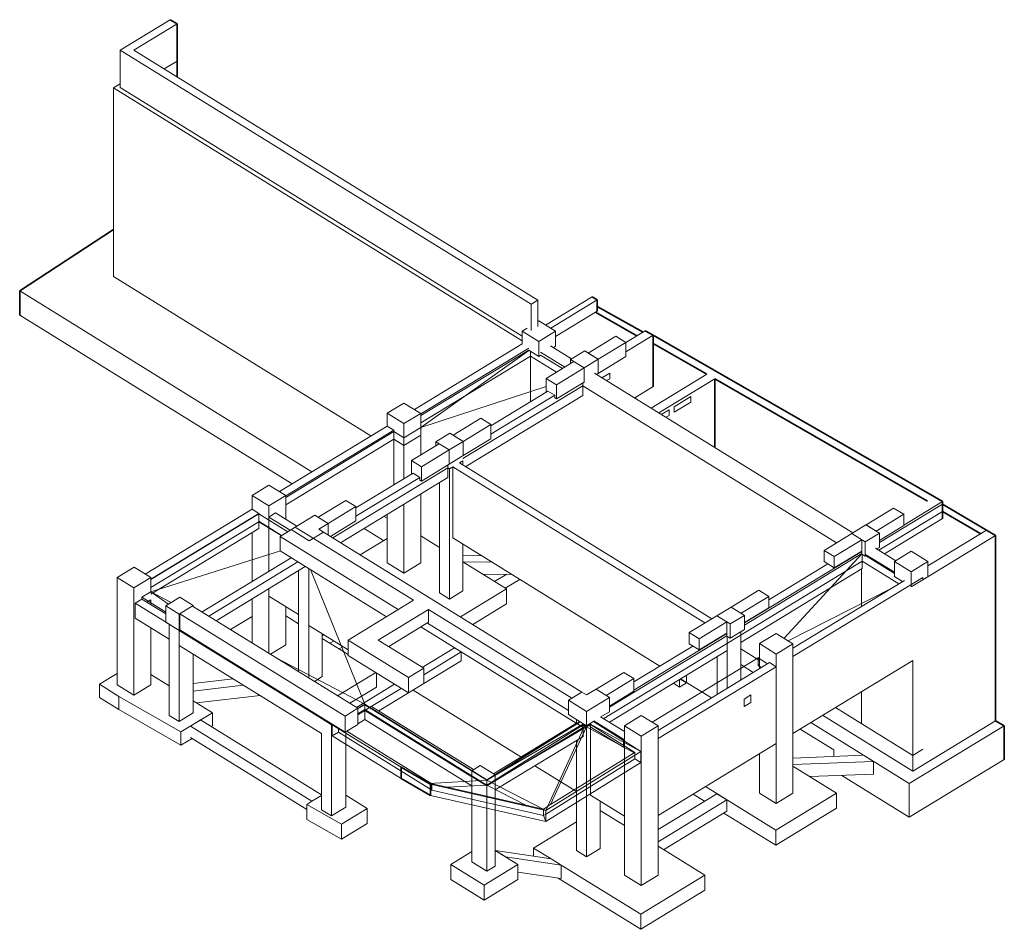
# Model space of a CAD drawing. Header units: millimetres. Extents: x 3690 to 285311, y -2348 to 78336.
# Tile 46 of 46: x 264591 to 285311, y 50249 to 69398. Entities that reach past the tile are written whole.
import ezdxf

# ---------------------------------------------------------------- set-up
doc = ezdxf.new("R2010")
doc.units = ezdxf.units.MM
for name, color, linetype, lineweight in [('A-FLOR', 192, 'Continuous', 5), ('A-FLOR-MCUT', 51, 'Continuous', 50), ('A-FLOR-OTLN', 51, 'Continuous', 5), ('A-GENM', 13, 'Continuous', 5), ('A-WALL', 113, 'Continuous', 9), ('S-BEAM', 12, 'Continuous', 5), ('S-COLS', 52, 'Continuous', 5), ('S-FNDN', 32, 'Continuous', 9)]:
    doc.layers.add(name, color=color, linetype=linetype, lineweight=lineweight)

msp = doc.modelspace()

# ---------------------------------------------------------------- linework, layer by layer
at = {"layer": 'A-FLOR', "lineweight": 35}
for p, q in [((277575.74, 62741.16), (276706.72, 63240.87)), ((276746.73, 63361.5), (277708.55, 62822.01)), ((277923.74, 62754.19), (283841.69, 59351.24)), ((279050.66, 61932.52), (277923.74, 62580.52)), ((283694.98, 59261.94), (279218.63, 61835.93)), ((284009.66, 59041.52), (284009.66, 59199.4)), ((284009.66, 59199.4), (284938.39, 58649.57)), ((284818.35, 58576.5), (284009.66, 59041.52)), ((273204.83, 53321.58), (272616.08, 53660)), ((272616.08, 53660), (272616.08, 53557.38)), ((273235.79, 53303.65), (273204.83, 53321.58)), ((273235.79, 53201.03), (273235.79, 53303.65))]:
    msp.add_line(p, q, dxfattribs=at)
at = {"layer": 'A-FLOR', "lineweight": 9}
for p, q in [((273029.6, 61068.52), (275303.67, 62438.53)), ((275339.17, 62416.33), (275339.17, 62317.83)), ((273029.6, 60911.97), (275339.17, 62317.83)), ((275339.17, 62317.83), (275889.83, 61976.93)), ((275550.41, 62332.63), (276014.62, 62052.89)), ((276687.03, 61958.13), (282122.87, 58592.91)), ((276438.92, 61751.84), (276438.92, 61692.26)), ((273917.66, 60157.54), (276438.92, 61692.26)), ((276438.92, 61692.26), (281781.22, 58384.95)), ((275849.55, 61491.38), (274507.03, 60674.18)), ((270189.26, 59340.89), (272463.32, 60725.15)), ((272463.32, 60725.15), (272463.32, 60567.27)), ((272463.32, 60725.15), (272674.56, 60594.38)), ((272674.56, 60594.38), (273029.6, 60810.49)), ((273029.6, 60810.49), (273029.6, 60652.61)), ((270189.26, 59183.01), (272463.32, 60567.27)), ((272463.32, 60567.27), (272674.56, 60436.49)), ((272674.56, 60436.49), (273029.6, 60652.61)), ((272674.56, 60594.38), (272674.56, 60436.49)), ((273846.66, 60071.28), (273917.66, 60114.5)), ((271178.45, 58490.14), (273598.57, 59963.31)), ((273598.57, 60022.89), (273598.57, 59963.31)), ((273598.57, 59963.31), (273633.63, 59941.6)), ((273633.63, 59941.6), (273704.64, 59984.83)), ((273009.2, 59762.43), (271666.69, 58945.22)), ((282681.9, 58391.17), (284009.66, 59199.4)), ((267348.92, 57611.94), (269622.98, 58996.19)), ((269622.98, 58996.19), (269622.98, 58996.19)), ((269622.98, 58996.19), (269622.98, 58838.31)), ((270231.82, 58619.27), (269622.98, 58996.19)), ((282673.61, 58228.24), (284009.66, 59041.52)), ((267348.92, 57446.16), (269622.98, 58830.42)), ((270103.23, 58541), (269622.98, 58838.31)), ((269622.98, 58830.42), (270096.8, 58537.09)), ((279841.56, 56652.82), (282313.26, 58157.38)), ((282320.36, 58145.09), (282320.36, 57995.92)), ((282390.77, 58117.51), (282997.18, 57736.9)), ((276881.2, 54685.04), (282320.36, 57995.92)), ((280353.42, 57184.85), (281596.74, 57941.67)), ((282320.36, 57995.92), (283089.62, 57519.69)), ((267164.3, 57240.2), (267348.92, 57352.59)), ((267164.3, 57240.2), (267164.3, 57200.73)), ((267664.2, 56925.95), (267164.3, 57240.2)), ((267267.17, 57137.05), (267348.92, 57186.81)), ((273034.8, 56613.61), (276448.55, 54500.23)), ((273169.82, 56695.8), (276138.14, 54858.17)), ((277001.22, 54923.87), (279472.91, 56428.42)), ((277513.08, 55455.89), (278756.1, 56212.54)), ((280128.56, 55962.32), (280156.84, 55979.54)), ((280128.56, 55962.32), (280128.56, 55804.44)), ((280128.56, 55962.32), (280328.16, 55838.75)), ((280156.84, 55821.66), (280128.56, 55804.44)), ((280128.56, 55804.44), (280199.57, 55760.48)), ((271854.41, 54985.84), (271708.21, 54895.73)), ((271708.21, 54887.29), (271854.35, 54977.16)), ((271854.35, 54874.53), (271854.35, 54977.16)), ((271854.35, 54977.16), (274421.19, 53388.08)), ((271854.41, 54855.27), (271854.41, 54985.84)), ((274421.25, 53396.76), (271854.41, 54985.84)), ((271854.35, 54874.53), (271708.21, 54784.67)), ((271854.41, 54855.27), (271708.21, 54766.28)), ((274421.19, 53285.45), (271854.35, 54874.53)), ((274421.25, 53266.19), (271854.41, 54855.27)), ((271169.11, 54555.78), (271176.22, 54560.15)), ((271169.11, 54555.78), (271169.11, 54453.16)), ((272616.08, 53660), (271169.11, 54555.78)), ((274421.19, 53388.08), (276384.58, 54617.31)), ((276448.49, 54554.7), (274421.19, 53285.45)), ((276377.54, 54621.55), (274421.25, 53396.76)), ((276448.55, 54500.23), (274421.25, 53266.19)), ((276448.49, 54578.86), (276448.49, 54554.7)), ((276518.9, 54511.11), (276448.49, 54554.7)), ((276448.55, 54578.82), (276448.55, 54500.23)), ((276604.11, 54562.98), (276518.9, 54511.11)), ((276518.9, 54535.93), (276518.9, 54511.11)), ((276599.45, 54513.53), (276599.45, 54584.96)), ((276599.45, 54513.53), (276604.17, 54516.4)), ((277297.69, 54081.26), (276599.45, 54513.53)), ((276604.11, 54562.98), (276604.11, 54587.8)), ((277534.72, 53972.96), (276604.11, 54562.98)), ((276667.48, 54625.42), (277661.46, 53995.23)), ((277297.69, 54239.14), (276669.86, 54634.92)), ((277297.69, 54239.14), (277302.42, 54242.01)), ((277297.69, 54081.26), (277297.69, 54239.14)), ((277302.42, 54084.13), (277297.69, 54081.26)), ((277661.46, 53995.23), (275659.86, 52753.15)), ((277661.46, 53995.23), (277661.46, 53892.61)), ((275659.86, 52753.15), (273235.79, 53303.65)), ((274421.19, 53388.08), (274421.19, 53285.45)), ((274421.25, 53396.76), (274421.25, 53266.19))]:
    msp.add_line(p, q, dxfattribs=at)
at = {"layer": 'A-FLOR', "lineweight": 18}
for p, q in [((275306.64, 62436.69), (273029.6, 60810.49)), ((275673.37, 61677.36), (273029.6, 60810.49)), ((267348.92, 57352.59), (270077.48, 58217.87)), ((280677.59, 56375.75), (282315.23, 58156.13)), ((270710.57, 57820.39), (271854.41, 54985.84)), ((282932.1, 57423.81), (280762.81, 56323)), ((267779.4, 57126.45), (267348.92, 57352.59)), ((267348.92, 57352.59), (267725.82, 57093.84)), ((271854.41, 54985.84), (269989.92, 55965.26)), ((277901.78, 54606.85), (280128.56, 55962.32)), ((274421.19, 53388.08), (276452.77, 54575.1)), ((274421.19, 53285.45), (276518.9, 54511.11)), ((276490.25, 54551.69), (275659.86, 52753.15)), ((276518.9, 54511.11), (275762.83, 52873.55)), ((277524.5, 53966.75), (276518.9, 54511.11)), ((277661.46, 53995.23), (276587.38, 54576.66)), ((274421.19, 53388.08), (273204.83, 53321.58)), ((273589.38, 53239.98), (274421.19, 53285.45)), ((275659.86, 52753.15), (274421.19, 53388.08)), ((275242.14, 52864.64), (274421.19, 53285.45))]:
    msp.add_line(p, q, dxfattribs=at)
at = {"layer": 'A-FLOR-MCUT', "lineweight": 35}
for p, q in [((272616.08, 53557.38), (272616.08, 53423.18)), ((272616.08, 53423.18), (273235.79, 53066.83)), ((273235.79, 53066.83), (273235.79, 53201.03))]:
    msp.add_line(p, q, dxfattribs=at)
at = {"layer": 'A-FLOR-OTLN', "lineweight": 9}
for p, q in [((271169.11, 54318.96), (271169.11, 54453.16)), ((271296.93, 54396.77), (271169.11, 54318.96)), ((271169.11, 54318.96), (272616.08, 53423.18)), ((271296.93, 54485.37), (271296.93, 54396.77)), ((273129.44, 53262.3), (271296.93, 54396.77)), ((271476.16, 54420.8), (273265.93, 53312.8)), ((275762.83, 52873.55), (277524.5, 53966.75)), ((277524.5, 53966.75), (277534.72, 53972.96)), ((277534.72, 53836.86), (277534.72, 53972.96)), ((277661.46, 53892.61), (277661.46, 53758.4)), ((275661.94, 52517.61), (277661.46, 53758.4)), ((277534.72, 53836.86), (275675.27, 52682.99)), ((277661.46, 53758.4), (277534.72, 53836.86)), ((273265.93, 53177.8), (273129.44, 53262.3)), ((273265.93, 53177.8), (273265.93, 53312.8)), ((273265.93, 53312.8), (273589.38, 53239.98)), ((273204.83, 53218.96), (273181.99, 53232.09)), ((273235.79, 53066.83), (275661.97, 52515.85)), ((275616.75, 52643.94), (273265.93, 53177.8)), ((273589.38, 53239.98), (275242.14, 52864.64)), ((275242.14, 52864.64), (275615.54, 52780.54)), ((275615.32, 52781.17), (275762.83, 52873.55)), ((275615.54, 52780.54), (275615.32, 52781.17)), ((275615.32, 52780.59), (275616.23, 52646.35)), ((275616.75, 52643.94), (275615.54, 52780.54)), ((275659.86, 52673.43), (275616.23, 52646.35)), ((275616.23, 52646.35), (275661.46, 52517.31)), ((275661.97, 52515.85), (275616.75, 52643.94)), ((275659.86, 52753.15), (275661.97, 52515.85)), ((275661.46, 52517.31), (275659.86, 52753.15)), ((275674.68, 52682.62), (275660.56, 52673.86))]:
    msp.add_line(p, q, dxfattribs=at)
at = {"layer": 'A-GENM', "lineweight": 18}
for p, q in [((276844.71, 61860.51), (277006.59, 61959.05)), ((277006.59, 61959.05), (277006.59, 61840.64)), ((277006.59, 61840.64), (276941.15, 61800.81)), ((278361.74, 61251.18), (278716.79, 61467.3)), ((278716.79, 61348.89), (278361.74, 61132.77)), ((278716.79, 61467.3), (278716.79, 61348.89)), ((278093.1, 61087.66), (278255.23, 61186.35)), ((278255.23, 61186.35), (278255.23, 61067.94)), ((278361.74, 61132.77), (278361.74, 61251.18)), ((278255.23, 61067.94), (278189.54, 61027.95)), ((278478.79, 55507.53), (278620.81, 55593.97)), ((278620.81, 55593.97), (278620.81, 55436.09)), ((278478.79, 55349.65), (278350.21, 55429.25)), ((278478.79, 55349.65), (278478.79, 55507.53)), ((278620.81, 55436.09), (278478.79, 55349.65)), ((278620.81, 55436.09), (278492.22, 55515.7)), ((279834.32, 55096.85), (279976.34, 55183.3)), ((279976.34, 55183.3), (279976.34, 55025.42)), ((279834.32, 54938.97), (279834.32, 55096.85)), ((279976.34, 55025.42), (279834.32, 54938.97))]:
    msp.add_line(p, q, dxfattribs=at)
at = {"layer": 'A-WALL', "lineweight": 18}
for p, q in [((266707.29, 68759.27), (267756.44, 69397.91)), ((267902.5, 69313.92), (266990.13, 68758.54)), ((275353.85, 63406.36), (266707.29, 68759.27)), ((266707.29, 68759.27), (266707.29, 67969.87)), ((266990.13, 68758.54), (275495.87, 63492.81)), ((267902.5, 68524.51), (267633.07, 68360.51)), ((266707.29, 68048.43), (266565.87, 67962.34)), ((275162.84, 62640.13), (266565.87, 67962.34)), ((266565.87, 67962.34), (266565.87, 63991.64)), ((266707.29, 67969.87), (275162.84, 62735.21)), ((266565.87, 63991.64), (271983.62, 60637.62)), ((275353.85, 63406.36), (275495.87, 63492.81)), ((275353.85, 62853.78), (275353.85, 63406.36)), ((275495.87, 63492.81), (275495.87, 62940.23)), ((275659.33, 62969.81), (276637.18, 63565.04)), ((276746.73, 63502.04), (275764.95, 62904.42)), ((275869.94, 62731.51), (276746.73, 63265.22)), ((264591.43, 63176.82), (270324.42, 59627.65)), ((277347.38, 62602.15), (277755.8, 62850.76)), ((272896.15, 61193.09), (275162.84, 62572.86)), ((276553.87, 62381.14), (277136.14, 62735.58)), ((277347.38, 62604.81), (276765.11, 62250.37)), ((277136.14, 62735.58), (277347.38, 62604.81)), ((277923.77, 62754.18), (277347.38, 62403.32)), ((277347.38, 62304.83), (277347.38, 62604.81)), ((275303.67, 62485.68), (273029.6, 61101.42)), ((275339.17, 61353.8), (275339.17, 62416.33)), ((276063.42, 62082.6), (275550.41, 62400.2)), ((275763.43, 62529.87), (276206.04, 62255.86)), ((276553.87, 62381.14), (276765.11, 62250.37)), ((275673.37, 61845.17), (276255.64, 62199.6)), ((276765.11, 61950.4), (277347.38, 62304.83)), ((276765.11, 62250.37), (276765.11, 61950.4)), ((276466.87, 62068.83), (275884.6, 61714.4)), ((276466.87, 61768.86), (276466.87, 62068.83)), ((276687, 61958.11), (282122.83, 58592.89)), ((275673.37, 61557.23), (275673.37, 61845.17)), ((275673.37, 61845.17), (275884.6, 61714.4)), ((275884.6, 61414.42), (276466.87, 61768.86)), ((277879.72, 61219.76), (279050.66, 61932.52)), ((279218.63, 61835.93), (278041.67, 61119.5)), ((275884.6, 61714.4), (275884.6, 61414.42)), ((277532.66, 61434.62), (277923.77, 61672.69)), ((275884.6, 61414.42), (275849.39, 61436.22)), ((273713.53, 60652.19), (274295.8, 61006.62)), ((274295.8, 61006.62), (274507.03, 60875.85)), ((270055.8, 59464.13), (272322.5, 60843.9)), ((272463.32, 60756.72), (270189.26, 59372.47)), ((272322.5, 60843.9), (272463.32, 60756.72)), ((272463.32, 60725.15), (272463.32, 60756.72)), ((272463.32, 59603.23), (272463.32, 60725.15)), ((274507.03, 60875.85), (273924.76, 60521.42)), ((274507.03, 60575.88), (274507.03, 60875.85)), ((273713.53, 60652.19), (273924.76, 60521.42)), ((273924.76, 60221.44), (274507.03, 60575.88)), ((273924.76, 60521.42), (273924.76, 60267.98)), ((272833.02, 60116.21), (273415.29, 60470.65)), ((273626.53, 60339.88), (273044.26, 59985.44)), ((273415.29, 60470.65), (273626.53, 60339.88)), ((273626.53, 60095.16), (273626.53, 60339.88)), ((272833.02, 59828.27), (272833.02, 60116.21)), ((272833.02, 60116.21), (273044.26, 59985.44)), ((273626.53, 60039.9), (273626.53, 60094.85)), ((273924.76, 60267.52), (273924.76, 60221.44)), ((273044.26, 59685.47), (273626.53, 60039.9)), ((273044.26, 59985.44), (273044.26, 59685.47)), ((279011.89, 56699.22), (273704.64, 59984.83)), ((273704.64, 59984.83), (273704.64, 58487.57)), ((273846.66, 60071.28), (279153.9, 56785.67)), ((273044.26, 59685.47), (273009.05, 59707.26)), ((270873.19, 58923.23), (271455.46, 59277.67)), ((271455.46, 59277.67), (271666.69, 59146.9)), ((271666.69, 59146.9), (271084.42, 58792.46)), ((271666.69, 58846.93), (271666.69, 59146.9)), ((282400.56, 58761.95), (282982.53, 59116.2)), ((282982.53, 59116.2), (283193.76, 58985.43)), ((269834.22, 58928.57), (269976.23, 59015.02)), ((270283.25, 58650.58), (269834.22, 58928.57)), ((269834.22, 58928.57), (269834.22, 57781.83)), ((269976.23, 59015.02), (270425.27, 58737.03)), ((271129.92, 58520.18), (271666.69, 58846.93)), ((283193.76, 58985.43), (282611.79, 58631.18)), ((283193.76, 58748.61), (283193.76, 58985.43)), ((270071.39, 58521.62), (270390.93, 58716.13)), ((270390.93, 58716.13), (272878.68, 57176.01)), ((271084.42, 58792.46), (271084.42, 58548.35)), ((271841.31, 58688.57), (272250.25, 58435.41)), ((282400.56, 58761.95), (282611.79, 58631.18)), ((282681.9, 58437.03), (283193.76, 58748.61)), ((283704.28, 57898.35), (284938.39, 58649.57)), ((272559.14, 56981.5), (270071.39, 58521.62)), ((270071.39, 58521.62), (270071.39, 58213.75)), ((270984.17, 58610.41), (276422.17, 55243.86)), ((273704.64, 58487.57), (278061.99, 55790.02)), ((281520.05, 58225.97), (282102.02, 58580.23)), ((282313.26, 58449.45), (281731.29, 58095.2)), ((282313.26, 58212.63), (282313.26, 58449.45)), ((285128.28, 58540.38), (283597.77, 57608.75)), ((281520.05, 57989.15), (281520.05, 58225.97)), ((281520.05, 58225.97), (281731.29, 58095.2)), ((282603.79, 58271.46), (283027.11, 58009.39)), ((282642.15, 58247.72), (282642.15, 58263.23)), ((270071.39, 58213.75), (272308.39, 56828.87)), ((281731.29, 57858.38), (282313.26, 58212.63)), ((281731.29, 58095.2), (281731.29, 57858.38)), ((282997.18, 57766.37), (282390.77, 58141.79)), ((270672.57, 57841.57), (270672.57, 56641.91)), ((281731.29, 57858.38), (281520.05, 57989.15)), ((282306.27, 57042.86), (282306.27, 57837.36)), ((283597.77, 57656.11), (280863.94, 55991.99)), ((283597.77, 57608.75), (283597.77, 57656.11)), ((269834.22, 57419.47), (269834.22, 57262.93)), ((280863.94, 56164.89), (283208.42, 57592.01)), ((269834.22, 57262.93), (270461.34, 56874.69)), ((279559.92, 57032.81), (280142.19, 57387.25)), ((280353.42, 57256.48), (279771.15, 56902.04)), ((280142.19, 57387.25), (280353.42, 57256.48)), ((280353.42, 57019.66), (280353.42, 57256.48)), ((268229.88, 57054.86), (271708.21, 54901.5)), ((271501.12, 56337.47), (272878.68, 57176.01)), ((273195.53, 56979.85), (272137.51, 56335.82)), ((276209.15, 55114.19), (273195.53, 56979.85)), ((273195.53, 56711.46), (273195.53, 56979.85)), ((279841.56, 56708.08), (280353.42, 57019.66)), ((271438.38, 54737.25), (267960.05, 56890.61)), ((267960.05, 56890.61), (267960.05, 56551.17)), ((278679.41, 56496.84), (279261.68, 56851.27)), ((270672.57, 56641.91), (271501.12, 56128.97)), ((272356.11, 56200.49), (273195.53, 56711.46)), ((279472.91, 56720.5), (278890.64, 56366.06)), ((279472.91, 56483.68), (279472.91, 56720.5)), ((267960.05, 56551.17), (271438.38, 54397.81)), ((278679.41, 56260.01), (278679.41, 56496.84)), ((278679.41, 56496.84), (278890.64, 56366.06)), ((278890.64, 56129.24), (279472.91, 56483.68)), ((278890.64, 56366.06), (278890.64, 56129.24)), ((272773.34, 55549.86), (271501.12, 56337.47)), ((271501.12, 56337.47), (271501.12, 56013.57)), ((272137.51, 56335.82), (273092.88, 55744.37)), ((278890.64, 56129.24), (278679.41, 56260.01)), ((279764.05, 56152.47), (280156.84, 55909.3)), ((271501.12, 56013.57), (272773.34, 55225.96)), ((280863.94, 55991.99), (280863.94, 54373.71)), ((272773.34, 55549.86), (273092.88, 55744.37)), ((273092.88, 55744.37), (273092.88, 55426.02)), ((278023.6, 54435.94), (280368.08, 55863.05)), ((280508.9, 55775.87), (278023.6, 54263.04)), ((279764.05, 55820.92), (280029.2, 55656.77)), ((280368.08, 55863.05), (280508.9, 55775.87)), ((280508.9, 54157.59), (280508.9, 55775.87)), ((280863.94, 54373.71), (283384.75, 55908.16)), ((283384.75, 53579.42), (283384.75, 55908.16)), ((272773.34, 55225.96), (272773.34, 55549.86)), ((276719.57, 55303.86), (277301.84, 55658.29)), ((277301.84, 55658.29), (277513.08, 55527.52)), ((272773.34, 55225.96), (273092.88, 55426.02)), ((277513.08, 55527.52), (276930.81, 55173.09)), ((277513.08, 55260.15), (277513.08, 55527.52)), ((278498.71, 55519.65), (279145.81, 55119.05)), ((272867.97, 55282.78), (275139.68, 53876.41)), ((277001.22, 54948.57), (277513.08, 55260.15)), ((282306.27, 54578.63), (282306.27, 55251.68)), ((281758.09, 54918), (283384.75, 53910.97)), ((271438.38, 54737.25), (271708.21, 54901.5)), ((271438.38, 54397.81), (271438.38, 54737.25)), ((271708.21, 54901.5), (271708.21, 54562.06)), ((276816.6, 54725.04), (277316.5, 54415.56)), ((281488.06, 54753.62), (283384.75, 53579.42)), ((271708.21, 54562.06), (271438.38, 54397.81)), ((276307.72, 54587.41), (276307.72, 54666)), ((276604.17, 54587.83), (276604.17, 53074.4)), ((277316.5, 54241.19), (276674.58, 54638.59)), ((283384.75, 53579.42), (285128.28, 54640.73)), ((276307.72, 53153.3), (276307.72, 54225.05)), ((277316.5, 52633.41), (277316.5, 54241.19)), ((278023.6, 54263.04), (278023.6, 52644.76)), ((278023.6, 52644.76), (280508.9, 54157.59)), ((283597.77, 54040.64), (283384.75, 53910.97)), ((275434.81, 53693.7), (276307.72, 53153.3)), ((276604.17, 53074.4), (277316.5, 52633.41))]:
    msp.add_line(p, q, dxfattribs=at)
at = {"layer": 'A-WALL', "lineweight": 35}
for p, q in [((267756.44, 69397.91), (267902.5, 69313.92)), ((267902.5, 69313.92), (267902.5, 68193.71)), ((264591.43, 63176.82), (264591.43, 63411.97)), ((276637.18, 63565.04), (276746.73, 63502.04)), ((276746.73, 63502.04), (276746.73, 63265.22)), ((277755.8, 62850.76), (277923.74, 62754.19)), ((277923.77, 62754.18), (277923.77, 61672.69)), ((279218.63, 61835.93), (279218.63, 60390.86)), ((284938.39, 58649.57), (285128.28, 58540.38)), ((285128.28, 58540.38), (285128.28, 54640.73))]:
    msp.add_line(p, q, dxfattribs=at)
at = {"layer": 'S-BEAM', "lineweight": 9}
for p, q in [((276438.77, 61487.11), (276438.77, 61751.75)), ((275708.57, 61578.66), (274507.03, 60847.26)), ((275849.39, 61491.48), (275708.57, 61578.66)), ((273978.62, 59989.58), (276438.77, 61487.11)), ((274507.03, 60674.36), (275849.39, 61491.48)), ((275849.39, 61436.22), (275849.39, 61491.29)), ((273598.42, 59758.15), (273598.42, 60022.8)), ((271345.46, 58386.75), (273598.42, 59758.15)), ((272868.23, 59849.7), (271666.69, 59118.31)), ((271666.69, 58945.41), (273009.05, 59762.52)), ((273009.05, 59762.52), (272868.23, 59849.7)), ((273009.05, 59707.26), (273009.05, 59762.34)), ((269482.16, 59091.27), (267234.75, 57723.24)), ((269622.98, 59004.09), (269482.16, 59091.27)), ((283193.76, 58758.01), (284009.66, 59254.66)), ((267348.92, 57619.83), (269622.98, 59004.09)), ((269622.98, 58996.19), (269622.98, 59004.09)), ((282789.34, 58156.59), (284009.66, 58899.42)), ((267348.92, 57304.07), (269622.98, 58688.32)), ((269622.98, 58688.32), (269622.98, 58830.42)), ((282642.15, 58247.72), (282642.15, 58263.23)), ((268433.19, 56929), (270305.59, 58068.76)), ((274302.24, 58117.6), (273917.66, 58110.32)), ((279841.56, 56700.19), (282313.26, 58204.74)), ((282313.26, 58204.74), (282306.83, 58208.72)), ((282313.26, 58157.38), (282313.26, 58204.74)), ((282313.26, 58154.57), (282313.26, 58157.38)), ((282313.26, 58149.48), (282313.26, 58153.98)), ((282320.36, 57845.94), (282320.36, 58145.09)), ((270446.42, 57981.58), (268574.01, 56841.82)), ((268728.32, 56746.29), (270600.72, 57886.05)), ((273927.02, 57975.73), (274513.48, 57986.83)), ((279764.05, 56289.88), (282320.36, 57845.94)), ((281596.89, 57941.58), (280353.42, 57184.66)), ((274347.22, 57715.6), (274933.68, 57726.69)), ((267164.3, 57200.73), (267022.28, 57114.29)), ((267664.2, 56891.25), (267164.3, 57200.73)), ((267022.28, 57114.29), (267734.61, 56673.3)), ((267022.28, 57114.29), (267022.28, 56798.53)), ((267734.61, 56357.54), (267022.28, 56798.53)), ((267734.61, 56673.3), (267734.61, 56357.54)), ((267945.84, 56542.53), (267960.05, 56551.17)), ((267945.84, 56226.76), (267945.84, 56542.53)), ((267945.84, 56542.53), (270943.74, 54686.59)), ((270986.22, 56447.74), (270956.61, 56429.71)), ((270956.61, 56370.9), (271119.94, 56269.78)), ((277513.08, 55282.81), (279472.91, 56475.79)), ((279472.91, 56475.79), (279466.48, 56479.77)), ((279472.91, 56428.42), (279472.91, 56475.79)), ((279472.91, 56420.53), (279472.91, 56428.42)), ((279480.01, 56116.98), (279480.01, 56416.13)), ((279764.05, 56511.29), (279764.05, 56289.88)), ((270943.74, 54370.83), (267945.84, 56226.76)), ((271119.94, 56269.78), (271197.45, 56316.97)), ((271312.82, 56150.37), (271390.33, 56197.56)), ((273062.19, 55763.37), (273740.88, 56176.49)), ((273881.7, 56089.31), (273740.88, 56176.49)), ((278756.25, 56212.44), (277513.08, 55455.71)), ((273881.7, 56089.31), (273092.88, 55609.14)), ((273881.7, 55899.85), (273881.7, 56089.31)), ((277003.36, 54609.41), (279480.01, 56116.98)), ((272150.73, 54846.19), (273881.7, 55899.85)), ((269086.17, 55520.81), (268244.08, 55421.42)), ((268244.08, 55265.72), (269297.41, 55390.04)), ((271677.52, 54920.5), (272478.85, 55408.28)), ((272619.67, 55321.1), (271953.65, 54915.68)), ((268311.24, 55014.78), (269648.59, 55172.63)), ((277513.08, 55260.15), (277001.22, 54948.57)), ((277513.08, 55282.81), (277513.08, 55260.15)), ((271953.65, 54915.68), (271854.41, 54855.27)), ((271854.41, 54855.27), (271953.65, 54915.68)), ((271953.65, 54915.68), (271996.42, 54941.72)), ((271996.42, 54941.72), (274143.55, 53612.48)), ((271854.41, 54855.27), (271708.21, 54766.28)), ((271854.41, 54665.81), (271854.41, 54855.27)), ((274104.4, 53462.35), (271854.41, 54855.27)), ((268398.04, 54655.9), (268185.01, 54526.23)), ((268185.01, 54526.23), (270739.9, 52944.55)), ((270943.74, 53079.91), (268398.04, 54655.9)), ((271708.21, 54576.82), (271854.41, 54665.81)), ((274104.4, 53272.89), (271854.41, 54665.81)), ((274560.82, 53524.05), (276307.72, 54587.41)), ((276448.55, 54500.23), (274598.77, 53374.25)), ((276322.35, 54578.35), (276307.72, 54587.41)), ((276448.55, 54500.23), (276322.35, 54578.35)), ((276448.55, 54310.77), (276448.55, 54500.23)), ((270633.25, 52773.76), (268185.01, 54289.41)), ((274598.77, 53184.79), (276448.55, 54310.77)), ((282349.95, 53913.16), (280863.94, 53854.63)), ((282561.19, 53782.39), (282349.95, 53913.16)), ((280863.94, 53715.53), (282561.19, 53782.39)), ((282561.19, 53782.39), (282561.19, 53516.32)), ((274104.4, 53272.89), (274104.4, 53462.35)), ((281215.92, 53463.33), (282561.19, 53516.32)), ((274598.77, 53184.79), (274598.77, 53374.25)), ((270739.9, 52944.55), (270943.74, 53068.63)), ((279261.08, 53104.22), (278023.6, 52350.95)), ((279472.32, 52973.45), (279261.08, 53104.22)), ((278023.6, 52091.6), (279472.32, 52973.45)), ((279472.32, 52736.63), (279472.32, 52973.45)), ((278138.51, 51924.73), (279472.32, 52736.63)), ((274812.44, 51774.78), (274601.2, 51905.55)), ((275772.72, 51732.93), (274601.2, 51905.55)), ((274812.44, 51774.78), (275983.96, 51602.16)), ((275983.89, 51602.17), (275772.65, 51732.94)), ((275983.89, 51315.77), (275983.89, 51602.12)), ((275076.29, 51449.5), (275983.89, 51315.77))]:
    msp.add_line(p, q, dxfattribs=at)
at = {"layer": 'S-BEAM', "lineweight": 35}
for p, q in [((283841.69, 59351.24), (284009.66, 59254.66)), ((284009.66, 59254.66), (284009.66, 59199.4)), ((284009.66, 59199.4), (284009.66, 58899.42))]:
    msp.add_line(p, q, dxfattribs=at)
at = {"layer": 'S-COLS', "lineweight": 9}
for p, q in [((272322.5, 61112.3), (272677.54, 61328.42)), ((272677.54, 61328.42), (273029.6, 61110.47)), ((272322.5, 61112.3), (272322.5, 60843.9)), ((272674.56, 60894.35), (272322.5, 61112.3)), ((273029.6, 61110.47), (272674.56, 60894.35)), ((273029.6, 61110.47), (273029.6, 60810.49)), ((272674.56, 60894.35), (272674.56, 60594.38)), ((273029.6, 60810.49), (273029.6, 60235.87)), ((272674.56, 60594.38), (272674.56, 59731.81)), ((273917.66, 60114.5), (273917.66, 60027.32)), ((273633.63, 59941.6), (273633.63, 57198.35)), ((269482.16, 59383.35), (269837.2, 59599.47)), ((269837.2, 59599.47), (270189.26, 59381.51)), ((273422.39, 59651), (273422.39, 57329.12)), ((269482.16, 59383.35), (269482.16, 59091.27)), ((269834.22, 59165.39), (269482.16, 59383.35)), ((270189.26, 59381.51), (269834.22, 59165.39)), ((270189.26, 59381.51), (270189.26, 59081.54)), ((273029.6, 59411.9), (273029.6, 57964.62)), ((269834.22, 59165.39), (269834.22, 58865.42)), ((270189.26, 59081.54), (270189.26, 58883.14)), ((272674.56, 59195.78), (272674.56, 57748.5)), ((269834.22, 58865.42), (269834.22, 57781.83)), ((272322.5, 58981.48), (272322.5, 57966.45)), ((269482.16, 58602.6), (269482.16, 57567.52)), ((273917.66, 58355.69), (273917.66, 57371.24)), ((266641.82, 57654.39), (266996.86, 57870.51)), ((266996.86, 57870.51), (267348.92, 57652.56)), ((270672.57, 57841.57), (270672.57, 55542.64)), ((272674.56, 57748.5), (272322.5, 57966.45)), ((273029.6, 57964.62), (272674.56, 57748.5)), ((266641.82, 57654.39), (266641.82, 55394.41)), ((266993.87, 57436.44), (266641.82, 57654.39)), ((267348.92, 57652.56), (266993.87, 57436.44)), ((267348.92, 57652.56), (267348.92, 57352.59)), ((270461.34, 57801.2), (270461.34, 55673.41)), ((266993.87, 57436.44), (266993.87, 55176.46)), ((269834.22, 57419.47), (269834.22, 56061.65)), ((267348.92, 57186.81), (267348.92, 57086.44)), ((269482.16, 57205.16), (269482.16, 56279.6)), ((273633.63, 57198.35), (273422.39, 57329.12)), ((273917.66, 57371.24), (273633.63, 57198.35)), ((270189.26, 57043.13), (270189.26, 56235.66)), ((267348.92, 56596.31), (267348.92, 55392.58)), ((267734.61, 56673.3), (267734.61, 56357.54)), ((267945.84, 56542.53), (267734.61, 56673.3)), ((267734.61, 56357.54), (267734.61, 54752.76)), ((267960.05, 56551.17), (267945.84, 56542.53)), ((267945.84, 56542.53), (267945.84, 54621.99)), ((270956.61, 56466.07), (270956.61, 55568.81)), ((279480.01, 56416.13), (279480.01, 55322.48)), ((279764.05, 56511.29), (279764.05, 55495.37)), ((280156.84, 56262.22), (280511.89, 56478.34)), ((280511.89, 56478.34), (280863.94, 56260.39)), ((270189.26, 56235.66), (269868.51, 56040.42)), ((280156.84, 56262.22), (280156.84, 55944.81)), ((280508.9, 56044.27), (280156.84, 56262.22)), ((280863.94, 56260.39), (280508.9, 56044.27)), ((280863.94, 56260.39), (280863.94, 53114.54)), ((268244.08, 56042.13), (268244.08, 54803.53)), ((279268.78, 55988.4), (279268.78, 55193.9)), ((280156.84, 55944.81), (280156.84, 55734.47)), ((280508.9, 56044.27), (280508.9, 52898.42)), ((270956.61, 55568.81), (270792.08, 55468.66)), ((266993.87, 55176.46), (266641.82, 55394.41)), ((267348.92, 55392.58), (266993.87, 55176.46)), ((267945.84, 54621.99), (267734.61, 54752.76)), ((268244.08, 54803.53), (267945.84, 54621.99)), ((277316.5, 54533.27), (277671.54, 54749.39)), ((277671.54, 54749.39), (278023.6, 54531.43)), ((271154.97, 54555.82), (270943.74, 54686.59)), ((271169.17, 54564.47), (271154.97, 54555.82)), ((271154.97, 54555.82), (271154.97, 52635.28)), ((276307.72, 54666), (276307.72, 54587.41)), ((276518.96, 54535.96), (276518.96, 53342.76)), ((277316.5, 54533.27), (277316.5, 54213.94)), ((277668.56, 54315.32), (277316.5, 54533.27)), ((278023.6, 54531.43), (277668.56, 54315.32)), ((278023.6, 54531.43), (278023.6, 51385.58)), ((270943.74, 54370.83), (270943.74, 52766.05)), ((271453.21, 54406.84), (271453.21, 54277.28)), ((277668.56, 54315.32), (277668.56, 51169.46)), ((271453.21, 54277.28), (271453.21, 54143.09)), ((271453.21, 54143.09), (271453.21, 52816.82)), ((276307.72, 54225.05), (276307.72, 53211.68)), ((277316.5, 54213.94), (277316.5, 53837.67)), ((280156.84, 53943.29), (280156.84, 53116.37)), ((274104.4, 53588.65), (274281.92, 53696.71)), ((274281.92, 53696.71), (274598.77, 53500.55)), ((277316.5, 53837.67), (277316.5, 53678.55)), ((277316.5, 53678.55), (277316.5, 53544.34)), ((274104.4, 53588.65), (274104.4, 53584.2)), ((274421.25, 53392.49), (274104.4, 53588.65)), ((274104.4, 53584.2), (274104.4, 53462.35)), ((274104.4, 53462.35), (274104.4, 53123.02)), ((274598.77, 53500.55), (274421.25, 53392.49)), ((274598.77, 53499.26), (274598.77, 53500.55)), ((274598.77, 53374.25), (274598.77, 53499.26)), ((277316.5, 53544.34), (277316.5, 51387.41)), ((274421.25, 53392.49), (274421.25, 53388.05)), ((274421.25, 53388.05), (274421.25, 53051.07)), ((274598.77, 53010.75), (274598.77, 53374.25)), ((276518.96, 53342.76), (276518.96, 53183.64)), ((274104.4, 53123.02), (274104.4, 53003.77)), ((274421.25, 53051.07), (274421.25, 52931.81)), ((276307.72, 53211.68), (276307.72, 53052.56)), ((276307.72, 53052.56), (276307.72, 52918.34)), ((276518.96, 53183.64), (276518.96, 53049.43)), ((276518.96, 53049.43), (276518.96, 51776.54)), ((280508.9, 52898.42), (280156.84, 53116.37)), ((280863.94, 53114.54), (280508.9, 52898.42)), ((274104.4, 53003.77), (274104.4, 52869.57)), ((274104.4, 52869.57), (274104.4, 51668.11)), ((274421.25, 52931.81), (274421.25, 52797.61)), ((274598.77, 52891.5), (274598.77, 53010.75)), ((274598.77, 52757.3), (274598.77, 52891.5)), ((276307.72, 52918.34), (276307.72, 51907.31)), ((276802.99, 52951.31), (276802.99, 51949.43)), ((271154.97, 52635.28), (270943.74, 52766.05)), ((271453.21, 52816.82), (271154.97, 52635.28)), ((274421.25, 52797.61), (274421.25, 51471.95)), ((274598.77, 51580.01), (274598.77, 52757.3)), ((276518.96, 51776.54), (276307.72, 51907.31)), ((276802.99, 51949.43), (276518.96, 51776.54)), ((274421.25, 51471.95), (274104.4, 51668.11)), ((274598.77, 51580.01), (274421.25, 51471.95)), ((277668.56, 51169.46), (277316.5, 51387.41)), ((278023.6, 51385.58), (277668.56, 51169.46))]:
    msp.add_line(p, q, dxfattribs=at)
at = {"layer": 'S-FNDN', "lineweight": 35}
for p, q in [((264591.43, 63688.26), (266565.87, 64982.21)), ((264591.43, 63411.97), (264591.43, 63688.26)), ((285128.28, 54640.73), (285310.86, 54535.74)), ((285310.86, 54535.74), (285310.86, 53825.28))]:
    msp.add_line(p, q, dxfattribs=at)
at = {"layer": 'S-FNDN', "lineweight": 18}
for p, q in [((264591.43, 63688.26), (270740.97, 59881.2)), ((275517.89, 63057.37), (275495.87, 63043.97)), ((275869.94, 62839.42), (275517.89, 63057.37)), ((275269.36, 62906.09), (275162.84, 62841.25)), ((275162.84, 62841.25), (275514.9, 62623.3)), ((275162.84, 62841.25), (275162.84, 62572.86)), ((275514.9, 62623.3), (275869.94, 62839.42)), ((275869.94, 62523.66), (275869.94, 62839.42)), ((275514.9, 62623.3), (275514.9, 62307.54)), ((275514.9, 62307.54), (275303.67, 62438.31)), ((275869.94, 62523.66), (275821.3, 62494.05)), ((276483.46, 62424.73), (276185.22, 62243.19)), ((276765.11, 62250.37), (276483.46, 62424.73)), ((275550.41, 62329.15), (275514.9, 62307.54)), ((276185.22, 62243.19), (276466.87, 62068.83)), ((276185.22, 62243.19), (276185.22, 62156.74)), ((276466.87, 62068.83), (276765.11, 62250.37)), ((276765.11, 61950.4), (276765.11, 62250.37)), ((276473.97, 61773.18), (276466.87, 61768.86)), ((276765.11, 61950.4), (276732.03, 61930.27)), ((273643.12, 60695.78), (273344.88, 60514.24)), ((273344.88, 60514.24), (273626.53, 60339.88)), ((273344.88, 60514.24), (273344.88, 60427.79)), ((273626.53, 60339.88), (273924.76, 60521.42)), ((273924.76, 60521.42), (273643.12, 60695.78)), ((273924.76, 60267.98), (273924.76, 60521.42)), ((273626.53, 60339.88), (273626.53, 60095.16)), ((273924.76, 60221.44), (273626.53, 60039.9)), ((273626.53, 60094.85), (273626.53, 60039.9)), ((273924.76, 60221.44), (273924.76, 60267.52)), ((270802.78, 58966.82), (270390.93, 58716.13)), ((271084.42, 58792.46), (270802.78, 58966.82)), ((272257.86, 58942.13), (272322.5, 58902.11)), ((270305.72, 58664.26), (270685.94, 58428.87)), ((270885.6, 58671.44), (271084.42, 58792.46)), ((270984.17, 58610.41), (270885.6, 58671.44)), ((271084.42, 58548.35), (271084.42, 58792.46)), ((282400.26, 58761.77), (282102.02, 58580.23)), ((282681.9, 58587.4), (282400.26, 58761.77)), ((270685.94, 58428.87), (270984.17, 58610.41)), ((282102.02, 58580.23), (282383.67, 58405.86)), ((282383.67, 58405.86), (282681.9, 58587.4)), ((282681.9, 58287.43), (282681.9, 58587.4)), ((282383.67, 58405.86), (282383.67, 58105.89)), ((282681.9, 58287.43), (282629.51, 58255.54)), ((282383.67, 58105.89), (282313.26, 58149.48)), ((282390.77, 58110.21), (282383.67, 58105.89)), ((283352.23, 58207.29), (282997.18, 57991.18)), ((283704.28, 57989.34), (283352.23, 58207.29)), ((282997.18, 57991.18), (283349.24, 57773.22)), ((282997.18, 57991.18), (282997.18, 57675.41)), ((283349.24, 57773.22), (283704.28, 57989.34)), ((283704.28, 57673.58), (283704.28, 57989.34)), ((274841.52, 57724.95), (274584.67, 57568.6)), ((274809.7, 57429.29), (275114.44, 57614.79)), ((283169.84, 57568.52), (282997.18, 57675.41)), ((283349.24, 57773.22), (283349.24, 57457.46)), ((283597.77, 57608.75), (283349.24, 57457.46)), ((267962.43, 57237.87), (267664.2, 57056.33)), ((268244.08, 57063.51), (267962.43, 57237.87)), ((267664.2, 57056.33), (267945.84, 56881.97)), ((267664.2, 57056.33), (267664.2, 56716.89)), ((267945.84, 56881.97), (268244.08, 57063.51)), ((268244.08, 57046.07), (268244.08, 57063.51)), ((279559.92, 57032.81), (279261.68, 56851.27)), ((279841.56, 56858.45), (279559.92, 57032.81)), ((267945.84, 56881.97), (267945.84, 56542.53)), ((279261.68, 56851.27), (279543.33, 56676.91)), ((279543.33, 56676.91), (279841.56, 56858.45)), ((279841.56, 56558.48), (279841.56, 56858.45)), ((267945.84, 56542.53), (267664.2, 56716.89)), ((279543.33, 56676.91), (279543.33, 56376.94)), ((267960.05, 56551.17), (267945.84, 56542.53)), ((279543.33, 56376.94), (279472.91, 56420.53)), ((279841.56, 56558.48), (279543.33, 56376.94)), ((279764.05, 55515.78), (279780.67, 55505.49)), ((276422.17, 55243.86), (276138.14, 55070.96)), ((276520.75, 55182.83), (276422.17, 55243.86)), ((276518.36, 54835.57), (277001.22, 55129.5)), ((276719.57, 55303.86), (276520.75, 55182.83)), ((277001.22, 55129.5), (276719.57, 55303.86)), ((277001.22, 54829.52), (277001.22, 55129.5)), ((276138.14, 55070.96), (276518.36, 54835.57)), ((276138.14, 55070.96), (276138.14, 54770.99)), ((276518.36, 54535.6), (276138.14, 54770.99)), ((276518.36, 54835.57), (276518.36, 54535.6)), ((277001.22, 54829.52), (276823.03, 54721.05)), ((276674.58, 54630.69), (276518.36, 54535.6)), ((281239.53, 54602.34), (283312.25, 53319.16)), ((283312.25, 53319.16), (285310.86, 54535.74)), ((281720.94, 54028.01), (281014.5, 54465.36)), ((281720.94, 53888.39), (281720.94, 54028.01)), ((285310.86, 53825.28), (283312.25, 52608.7)), ((283312.25, 52608.7), (281888.93, 53489.84)), ((283312.25, 53319.16), (283312.25, 52608.7))]:
    msp.add_line(p, q, dxfattribs=at)
at = {"layer": 'S-FNDN'}
for p, q in [((272322.5, 58479.39), (271754.4, 58133.58)), ((273422.39, 58288.14), (273029.6, 58531.31)), ((274833.67, 57414.45), (273917.66, 57981.53)), ((273866.75, 56825.87), (274833.67, 57414.45)), ((274833.67, 57098.69), (274833.67, 57414.45)), ((274833.67, 57098.69), (274123.93, 56666.65)), ((269482.16, 56836.88), (269028.27, 56560.6)), ((270461.34, 56677.51), (270189.26, 56845.95)), ((271501.12, 56033.8), (270956.61, 56370.9)), ((266641.82, 55635.03), (266268.32, 55407.67)), ((267734.61, 55371.76), (267348.92, 55610.54)), ((271281.44, 55165.71), (272082.76, 55653.48)), ((272099.25, 55347.75), (272099.25, 55643.28)), ((266268.32, 55407.67), (266679.53, 55153.1)), ((266268.32, 55131.38), (266268.32, 55407.67)), ((272099.25, 55347.75), (271538.62, 55006.49)), ((266679.53, 54876.81), (266268.32, 55131.38)), ((267983.88, 54403.07), (266679.53, 55153.1)), ((266679.53, 55153.1), (266679.53, 54876.81)), ((268647.16, 54806.82), (268244.08, 55056.36)), ((266679.53, 54876.81), (267983.88, 54126.78)), ((267983.88, 54403.07), (268647.16, 54806.82)), ((268647.16, 54530.53), (268647.16, 54806.82)), ((268647.16, 54530.53), (268623.66, 54516.23)), ((267983.88, 54126.78), (267983.88, 54403.07)), ((268217.75, 54269.14), (267983.88, 54126.78)), ((281782, 53112.88), (280863.94, 53681.23)), ((279021.78, 53252.37), (280503.84, 52334.85)), ((270943.74, 53068.63), (270739.9, 52944.55)), ((271905.57, 52789.6), (271453.21, 53069.65)), ((279003.9, 52947.67), (278764.6, 53095.82)), ((280503.84, 52334.85), (281782, 53112.88)), ((281782, 52797.12), (281782, 53112.88)), ((270739.9, 52944.55), (270633.25, 52879.63)), ((271363.57, 52459.68), (270633.25, 52879.63)), ((270633.25, 52879.63), (270633.25, 52563.87)), ((271363.57, 52459.68), (271905.57, 52789.6)), ((271905.57, 52473.84), (271905.57, 52789.6)), ((277316.5, 52433.62), (276802.99, 52751.52)), ((280503.84, 52019.09), (279408.02, 52697.49)), ((281782, 52797.12), (280503.84, 52019.09)), ((270633.25, 52563.87), (271363.57, 52143.92)), ((271905.57, 52473.84), (271363.57, 52143.92)), ((271363.57, 52143.92), (271363.57, 52459.68)), ((276307.72, 52508.14), (275406.51, 51959.56)), ((280503.84, 52334.85), (280503.84, 52019.09)), ((274104.4, 51884.24), (273662.09, 51615)), ((275076.29, 51611.33), (274598.77, 51906.95)), ((275406.51, 51959.56), (275772.54, 51732.96)), ((275406.51, 51959.56), (275406.51, 51786.89)), ((279008.85, 51385.92), (278023.6, 51995.87)), ((273662.09, 51615), (274366.21, 51179.09)), ((273662.09, 51299.24), (273662.09, 51615)), ((274366.21, 51179.09), (275076.29, 51611.33)), ((275076.29, 51295.57), (275076.29, 51611.33)), ((275983.89, 51602.12), (277659.68, 50564.67)), ((277659.68, 50564.67), (279008.85, 51385.92)), ((279008.85, 51070.16), (279008.85, 51385.92)), ((274366.21, 50863.33), (273662.09, 51299.24)), ((275076.29, 51295.57), (274366.21, 50863.33)), ((274366.21, 50863.33), (274366.21, 51179.09)), ((277659.68, 50248.91), (275921.54, 51324.96)), ((279008.85, 51070.16), (277659.68, 50248.91)), ((277659.68, 50564.67), (277659.68, 50248.91))]:
    msp.add_line(p, q, dxfattribs=at)

doc.saveas('drawing.dxf')
